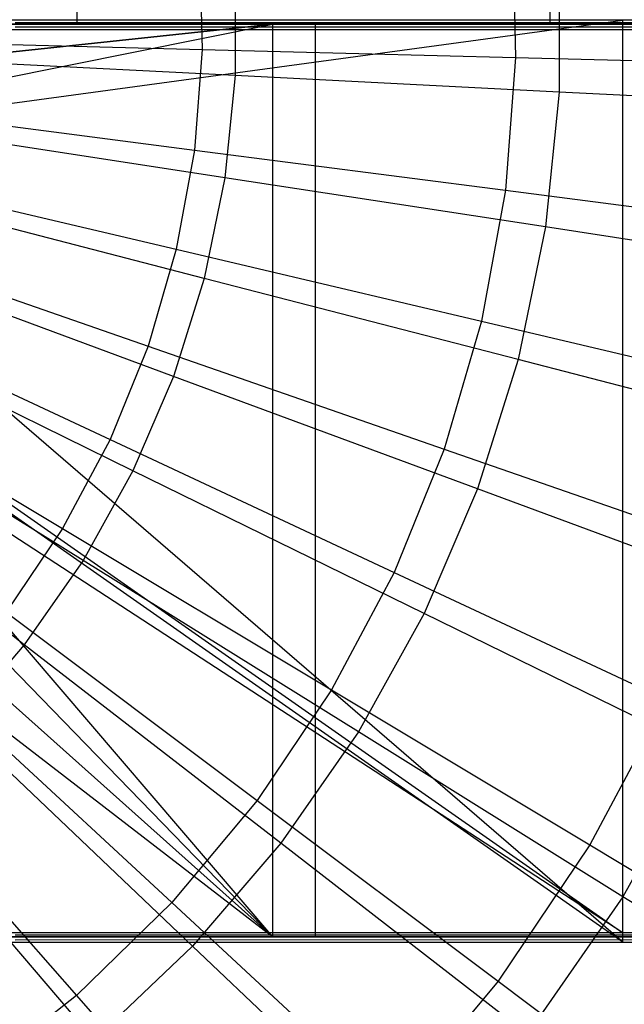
# Model space of a CAD drawing. Extents: x 0.1 to 16.1, y -7 to 7.
# Tile 67 of 108: x 8.8 to 9.3, y -0.9 to 0. Entities that reach past the tile are written whole.
import ezdxf

# ---------------------------------------------------------------- set-up
doc = ezdxf.new("R2010")
doc.units = 0
doc.header["$LTSCALE"] = 2.54
doc.layers.get('0').update_dxf_attribs({"color": 13, "linetype": 'CONTINUOUS'})

# ---------------------------------------------------------------- blocks, each defined once
blk = doc.blocks.new('DROPS_WOOD_C_PM_STL')
at = {"color": 0}
for p, q in [((8.82877, 0.8, 33.95794), (8.82877, 0, 33.95794)), ((8.82877, 0.8, 33.95794), (8.82877, 0, 33.95794)), ((8.82877, 0.8, 40.79588), (8.82877, 0, 40.79588)), ((8.82877, 0.8, 40.79588), (8.82877, 0, 40.79588)), ((9.24324, 0.8, 34.07587), (9.24324, 0, 34.07587)), ((9.24324, 0.8, 34.07587), (9.24324, 0, 34.07587)), ((9.24324, 0.8, 40.67795), (9.24324, 0, 40.67795)), ((9.24324, 0.8, 40.67795), (9.24324, 0, 40.67795)), ((9.21012, 0.08748, 2.47104), (9.21313, -0.02919, 2.47104)), ((9.21012, 0.08748, 2.47104), (9.21313, -0.02919, 2.47104)), ((8.93619, 0.06627, 2.38151), (8.93847, -0.02211, 2.38151)), ((8.93619, 0.06627, 2.38151), (8.93847, -0.02211, 2.38151)), ((9.25134, 0.0594, 2.37903), (9.25134, -0.0594, 2.37903)), ((9.25134, 0.0594, 2.37903), (9.25134, -0.0594, 2.37903)), ((8.96748, 0.04501, 2.286), (8.96748, -0.04501, 2.286)), ((8.96748, 0.04501, 2.286), (8.96748, -0.04501, 2.286)), ((8.35029, -0.12653, 29.37102), (9.30713, 0.00359, 29.4612)), ((8.35029, -0.12653, 29.37102), (9.30713, 0.00359, 29.4612)), ((8.35029, -0.13017, 16.34821), (9.00035, 0, 16.41312)), ((8.35029, -0.13017, 16.34821), (9.00035, 0, 16.41312)), ((9.00035, 0, 16.41312), (8.37243, -0.06695, 16.34924)), ((9.00035, 0, 16.41312), (8.37243, -0.06695, 16.34924)), ((8.3725, -0.06666, 28.33498), (9.00035, 0, 28.27111)), ((8.3725, -0.06666, 28.33498), (9.00035, 0, 28.27111)), ((9.30713, 0.00359, 29.4612), (8.38, 0.00363, 29.37215)), ((9.30713, 0.00359, 29.4612), (8.38, 0.00363, 29.37215)), ((8.38, 0, 16.34962), (9.00035, 0, 16.41312)), ((9.00035, 0, 28.27111), (8.38, 0, 28.33461)), ((8.38, 0, 16.34962), (9.00035, 0, 16.41312)), ((9.00035, 0, 28.27111), (8.38, 0, 28.33461)), ((8.82877, 0, 40.79588), (8.40294, 0, 40.86198)), ((8.40294, 0, 33.89184), (8.82877, 0, 33.95794)), ((8.40294, 0, 33.89184), (8.82877, 0, 33.95794)), ((8.82877, 0, 40.79588), (8.40294, 0, 40.86198)), ((8.61687, 0, 33.91833), (9.03782, 0, 34.01052)), ((9.03782, 0, 40.7433), (8.61687, 0, 40.83549)), ((8.61687, 0, 33.91833), (9.03782, 0, 34.01052)), ((9.03782, 0, 40.7433), (8.61687, 0, 40.83549)), ((8.77459, 0.00154, 33.42729), (9.44808, 0.00145, 33.60775)), ((8.77459, 0.00154, 33.42729), (9.44808, 0.00145, 33.60775)), ((9.24324, 0, 40.67795), (8.82877, 0, 40.79588)), ((8.82877, 0, 33.95794), (9.24324, 0, 34.07587)), ((8.82877, 0, 33.95794), (9.24324, 0, 34.07587)), ((9.24324, 0, 40.67795), (8.82877, 0, 40.79588)), ((9.00035, -0.8, 16.41312), (9.00035, 0, 16.41312)), ((9.00035, 0, 16.41312), (9.72198, 0, 16.57116)), ((9.00035, -0.8, 16.41312), (9.00035, 0, 16.41312)), ((9.00035, -0.8, 28.27111), (9.00035, 0, 28.27111)), ((9.72198, 0, 28.11307), (9.00035, 0, 28.27111)), ((9.00035, -0.8, 28.27111), (9.00035, 0, 28.27111)), ((9.00035, 0, 16.41312), (9.72198, 0, 16.57116)), ((9.72198, 0, 28.11307), (9.00035, 0, 28.27111)), ((9.03782, -0.8, 34.01052), (9.03782, 0, 34.01052)), ((9.03782, 0, 34.01052), (9.44425, 0, 34.15374)), ((9.03782, -0.8, 34.01052), (9.03782, 0, 34.01052)), ((9.03782, -0.8, 40.7433), (9.03782, 0, 40.7433)), ((9.44425, 0, 40.60008), (9.03782, 0, 40.7433)), ((9.03782, -0.8, 40.7433), (9.03782, 0, 40.7433)), ((9.03782, 0, 34.01052), (9.44425, 0, 34.15374)), ((9.44425, 0, 40.60008), (9.03782, 0, 40.7433)), ((9.64008, 0, 40.50998), (9.24324, 0, 40.67795)), ((9.24324, 0, 34.07587), (9.64008, 0, 34.24384)), ((9.24324, 0, 34.07587), (9.64008, 0, 34.24384)), ((9.64008, 0, 40.50998), (9.24324, 0, 40.67795)), ((10.2693, 0.00348, 29.67191), (9.30713, 0.00359, 29.4612)), ((9.30713, -0.79641, 29.46078), (9.30713, 0.00359, 29.4612)), ((10.2693, 0.00348, 29.67191), (9.30713, 0.00359, 29.4612)), ((9.30713, -0.79641, 29.46078), (9.30713, 0.00359, 29.4612)), ((8.38, -0.00461, 45.36089), (9.30713, -0.00456, 45.27184)), ((8.38, -0.00461, 45.36089), (9.30713, -0.00456, 45.27184)), ((9.30713, -0.80456, 45.27143), (8.38, -0.00461, 45.36089)), ((9.30713, -0.80456, 45.27143), (8.38, -0.00461, 45.36089)), ((9.44808, -0.00242, 41.12529), (8.77459, -0.00252, 41.30575)), ((9.44808, -0.00242, 41.12529), (8.77459, -0.00252, 41.30575)), ((9.30713, -0.00456, 45.27184), (10.2693, -0.00445, 45.06112)), ((9.30713, -0.00456, 45.27184), (10.2693, -0.00445, 45.06112)), ((9.30713, -0.80456, 45.27143), (9.30713, -0.00456, 45.27184)), ((9.30713, -0.80456, 45.27143), (9.30713, -0.00456, 45.27184)), ((8.65604, -0.01484, 2.32083), (8.93847, -0.02211, 2.38151)), ((8.65604, -0.01484, 2.32083), (8.93847, -0.02211, 2.38151)), ((8.93847, -0.02211, 2.38151), (8.93165, -0.11026, 2.38151)), ((8.93847, -0.02211, 2.38151), (8.93165, -0.11026, 2.38151)), ((8.93847, -0.02211, 2.38151), (9.21313, -0.02919, 2.47104)), ((8.93847, -0.02211, 2.38151), (9.21313, -0.02919, 2.47104)), ((8.96748, -0.04501, 2.286), (8.67555, -0.0302, 2.22278)), ((8.96748, -0.04501, 2.286), (8.67555, -0.0302, 2.22278)), ((9.21313, -0.02919, 2.47104), (9.20412, -0.14554, 2.47104)), ((9.21313, -0.02919, 2.47104), (9.20412, -0.14554, 2.47104)), ((9.21313, -0.02919, 2.47104), (9.47708, -0.03598, 2.58844)), ((9.21313, -0.02919, 2.47104), (9.47708, -0.03598, 2.58844)), ((8.96748, -0.04501, 2.286), (8.95838, -0.13456, 2.286)), ((8.96748, -0.04501, 2.286), (8.95838, -0.13456, 2.286)), ((9.25134, -0.0594, 2.37903), (8.96748, -0.04501, 2.286)), ((9.25134, -0.0594, 2.37903), (8.96748, -0.04501, 2.286)), ((9.25134, -0.0594, 2.37903), (9.23932, -0.1776, 2.37903)), ((9.25134, -0.0594, 2.37903), (9.23932, -0.1776, 2.37903)), ((9.52411, -0.07324, 2.50087), (9.25134, -0.0594, 2.37903)), ((9.52411, -0.07324, 2.50087), (9.25134, -0.0594, 2.37903)), ((9.00035, -0.8, 28.27111), (8.3725, -0.06666, 28.33498)), ((9.00035, -0.8, 28.27111), (8.3725, -0.06666, 28.33498)), ((8.65147, -0.07399, 2.32083), (8.93165, -0.11026, 2.38151)), ((8.65147, -0.07399, 2.32083), (8.93165, -0.11026, 2.38151)), ((8.95838, -0.13456, 2.286), (8.66944, -0.0903, 2.22278)), ((8.95838, -0.13456, 2.286), (8.66944, -0.0903, 2.22278)), ((8.93165, -0.11026, 2.38151), (8.9158, -0.19725, 2.38151)), ((8.93165, -0.11026, 2.38151), (8.9158, -0.19725, 2.38151)), ((8.93165, -0.11026, 2.38151), (9.20412, -0.14554, 2.47104)), ((8.93165, -0.11026, 2.38151), (9.20412, -0.14554, 2.47104)), ((8.35029, -0.12653, 29.37102), (9.30713, -0.79641, 29.46078)), ((8.35029, -0.12653, 29.37102), (9.30713, -0.79641, 29.46078)), ((8.35029, -0.13017, 16.34821), (9.00035, -0.8, 16.41312)), ((8.35029, -0.13017, 28.33602), (9.00035, -0.8, 28.27111)), ((8.35029, -0.13017, 28.33602), (9.00035, -0.8, 28.27111)), ((8.35029, -0.13017, 16.34821), (9.00035, -0.8, 16.41312)), ((9.30713, -0.80456, 45.27143), (8.35029, -0.13477, 45.36188)), ((9.30713, -0.80456, 45.27143), (8.35029, -0.13477, 45.36188)), ((8.64083, -0.13235, 2.32083), (8.9158, -0.19725, 2.38151)), ((8.64083, -0.13235, 2.32083), (8.9158, -0.19725, 2.38151)), ((8.95838, -0.13456, 2.286), (8.94026, -0.22274, 2.286)), ((8.95838, -0.13456, 2.286), (8.94026, -0.22274, 2.286)), ((9.23932, -0.1776, 2.37903), (8.95838, -0.13456, 2.286)), ((9.23932, -0.1776, 2.37903), (8.95838, -0.13456, 2.286)), ((9.20412, -0.14554, 2.47104), (9.1832, -0.26035, 2.47104)), ((9.20412, -0.14554, 2.47104), (9.1832, -0.26035, 2.47104)), ((9.20412, -0.14554, 2.47104), (9.46598, -0.17944, 2.58844)), ((9.20412, -0.14554, 2.47104), (9.46598, -0.17944, 2.58844)), ((8.94026, -0.22274, 2.286), (8.65728, -0.14947, 2.22278)), ((8.94026, -0.22274, 2.286), (8.65728, -0.14947, 2.22278)), ((9.30713, -0.79641, 29.46078), (8.33119, -0.16039, 29.37038)), ((9.30713, -0.79641, 29.46078), (8.33119, -0.16039, 29.37038)), ((9.23932, -0.1776, 2.37903), (9.21541, -0.29398, 2.37903)), ((9.23932, -0.1776, 2.37903), (9.21541, -0.29398, 2.37903)), ((9.50929, -0.21896, 2.50087), (9.23932, -0.1776, 2.37903)), ((9.50929, -0.21896, 2.50087), (9.23932, -0.1776, 2.37903)), ((8.31455, -0.18705, 28.33753), (9.00035, -0.8, 28.27111)), ((8.31455, -0.18705, 28.33753), (9.00035, -0.8, 28.27111)), ((8.31462, -0.18696, 16.3467), (9.00035, -0.8, 16.41312)), ((8.31462, -0.18696, 16.3467), (9.00035, -0.8, 16.41312)), ((8.62425, -0.18932, 2.32083), (8.89109, -0.28214, 2.38151)), ((8.62425, -0.18932, 2.32083), (8.89109, -0.28214, 2.38151)), ((8.9158, -0.19725, 2.38151), (8.89109, -0.28214, 2.38151)), ((8.9158, -0.19725, 2.38151), (8.89109, -0.28214, 2.38151)), ((8.9158, -0.19725, 2.38151), (9.1832, -0.26035, 2.47104)), ((8.9158, -0.19725, 2.38151), (9.1832, -0.26035, 2.47104)), ((8.91331, -0.30862, 2.286), (8.6392, -0.20711, 2.22278)), ((8.91331, -0.30862, 2.286), (8.6392, -0.20711, 2.22278)), ((8.94026, -0.22274, 2.286), (8.91331, -0.30862, 2.286)), ((8.94026, -0.22274, 2.286), (8.91331, -0.30862, 2.286)), ((9.21541, -0.29398, 2.37903), (8.94026, -0.22274, 2.286)), ((9.21541, -0.29398, 2.37903), (8.94026, -0.22274, 2.286)), ((8.26705, -0.23455, 16.34503), (9.00035, -0.8, 16.41312)), ((8.26705, -0.23455, 16.34503), (9.00035, -0.8, 16.41312)), ((8.6019, -0.24427, 2.32083), (8.85778, -0.36404, 2.38151)), ((8.6019, -0.24427, 2.32083), (8.85778, -0.36404, 2.38151)), ((8.87781, -0.39134, 2.286), (8.61538, -0.26262, 2.22278)), ((8.87781, -0.39134, 2.286), (8.61538, -0.26262, 2.22278)), ((9.1832, -0.26035, 2.47104), (9.15058, -0.3724, 2.47104)), ((9.1832, -0.26035, 2.47104), (9.15058, -0.3724, 2.47104)), ((9.1832, -0.26035, 2.47104), (9.44018, -0.321, 2.58844)), ((9.1832, -0.26035, 2.47104), (9.44018, -0.321, 2.58844)), ((8.89109, -0.28214, 2.38151), (8.85778, -0.36404, 2.38151)), ((8.89109, -0.28214, 2.38151), (8.85778, -0.36404, 2.38151)), ((8.89109, -0.28214, 2.38151), (9.15058, -0.3724, 2.47104)), ((8.89109, -0.28214, 2.38151), (9.15058, -0.3724, 2.47104)), ((8.57402, -0.29664, 2.32083), (8.81622, -0.44208, 2.38151)), ((8.57402, -0.29664, 2.32083), (8.81622, -0.44208, 2.38151)), ((9.21541, -0.29398, 2.37903), (9.17984, -0.40734, 2.37903)), ((9.21541, -0.29398, 2.37903), (9.17984, -0.40734, 2.37903)), ((9.4798, -0.36243, 2.50087), (9.21541, -0.29398, 2.37903)), ((9.4798, -0.36243, 2.50087), (9.21541, -0.29398, 2.37903)), ((8.91331, -0.30862, 2.286), (8.87781, -0.39134, 2.286)), ((8.91331, -0.30862, 2.286), (8.87781, -0.39134, 2.286)), ((9.17984, -0.40734, 2.37903), (8.91331, -0.30862, 2.286)), ((9.17984, -0.40734, 2.37903), (8.91331, -0.30862, 2.286)), ((8.83413, -0.47005, 2.286), (8.58606, -0.31543, 2.22278)), ((8.83413, -0.47005, 2.286), (8.58606, -0.31543, 2.22278)), ((8.7827, -0.54393, 2.286), (8.55156, -0.36501, 2.22278)), ((8.7827, -0.54393, 2.286), (8.55156, -0.36501, 2.22278)), ((8.85778, -0.36404, 2.38151), (8.81622, -0.44208, 2.38151)), ((8.85778, -0.36404, 2.38151), (8.81622, -0.44208, 2.38151)), ((8.85778, -0.36404, 2.38151), (9.10662, -0.48051, 2.47104)), ((8.85778, -0.36404, 2.38151), (9.10662, -0.48051, 2.47104)), ((9.15058, -0.3724, 2.47104), (9.10662, -0.48051, 2.47104)), ((9.15058, -0.3724, 2.47104), (9.10662, -0.48051, 2.47104)), ((9.15058, -0.3724, 2.47104), (9.39996, -0.45915, 2.58844)), ((9.15058, -0.3724, 2.47104), (9.39996, -0.45915, 2.58844)), ((8.87781, -0.39134, 2.286), (8.83413, -0.47005, 2.286)), ((8.87781, -0.39134, 2.286), (8.83413, -0.47005, 2.286)), ((9.13299, -0.51652, 2.37903), (8.87781, -0.39134, 2.286)), ((9.13299, -0.51652, 2.37903), (8.87781, -0.39134, 2.286)), ((9.17984, -0.40734, 2.37903), (9.13299, -0.51652, 2.37903)), ((9.17984, -0.40734, 2.37903), (9.13299, -0.51652, 2.37903)), ((9.43596, -0.50219, 2.50087), (9.17984, -0.40734, 2.37903)), ((9.43596, -0.50219, 2.50087), (9.17984, -0.40734, 2.37903)), ((8.81622, -0.44208, 2.38151), (8.76687, -0.51544, 2.38151)), ((8.81622, -0.44208, 2.38151), (8.76687, -0.51544, 2.38151)), ((8.81622, -0.44208, 2.38151), (9.05177, -0.58352, 2.47104)), ((8.81622, -0.44208, 2.38151), (9.05177, -0.58352, 2.47104)), ((8.83413, -0.47005, 2.286), (8.7827, -0.54393, 2.286)), ((8.83413, -0.47005, 2.286), (8.7827, -0.54393, 2.286)), ((9.07533, -0.62039, 2.37903), (8.83413, -0.47005, 2.286)), ((9.07533, -0.62039, 2.37903), (8.83413, -0.47005, 2.286)), ((9.10662, -0.48051, 2.47104), (9.05177, -0.58352, 2.47104)), ((9.10662, -0.48051, 2.47104), (9.05177, -0.58352, 2.47104)), ((9.10662, -0.48051, 2.47104), (9.34576, -0.59244, 2.58844)), ((9.10662, -0.48051, 2.47104), (9.34576, -0.59244, 2.58844)), ((8.76687, -0.51544, 2.38151), (8.98662, -0.68035, 2.47104)), ((8.76687, -0.51544, 2.38151), (8.98662, -0.68035, 2.47104)), ((9.13299, -0.51652, 2.37903), (9.07533, -0.62039, 2.37903)), ((9.13299, -0.51652, 2.37903), (9.07533, -0.62039, 2.37903)), ((9.37819, -0.63679, 2.50087), (9.13299, -0.51652, 2.37903)), ((9.37819, -0.63679, 2.50087), (9.13299, -0.51652, 2.37903)), ((8.7827, -0.54393, 2.286), (8.72407, -0.61223, 2.286)), ((8.7827, -0.54393, 2.286), (8.72407, -0.61223, 2.286)), ((9.00746, -0.71791, 2.37903), (8.7827, -0.54393, 2.286)), ((9.00746, -0.71791, 2.37903), (8.7827, -0.54393, 2.286)), ((8.71023, -0.58333, 2.38151), (8.91186, -0.76996, 2.47104)), ((8.71023, -0.58333, 2.38151), (8.91186, -0.76996, 2.47104)), ((9.05177, -0.58352, 2.47104), (8.98662, -0.68035, 2.47104)), ((9.05177, -0.58352, 2.47104), (8.98662, -0.68035, 2.47104)), ((9.05177, -0.58352, 2.47104), (9.27813, -0.71945, 2.58844)), ((9.05177, -0.58352, 2.47104), (9.27813, -0.71945, 2.58844)), ((9.34576, -0.59244, 2.58844), (9.27813, -0.71945, 2.58844)), ((9.34576, -0.59244, 2.58844), (9.27813, -0.71945, 2.58844)), ((8.93007, -0.80805, 2.37903), (8.72407, -0.61223, 2.286)), ((8.93007, -0.80805, 2.37903), (8.72407, -0.61223, 2.286)), ((9.07533, -0.62039, 2.37903), (9.00746, -0.71791, 2.37903)), ((9.07533, -0.62039, 2.37903), (9.00746, -0.71791, 2.37903)), ((9.30711, -0.76486, 2.50087), (9.07533, -0.62039, 2.37903)), ((9.30711, -0.76486, 2.50087), (9.07533, -0.62039, 2.37903)), ((9.37819, -0.63679, 2.50087), (9.30711, -0.76486, 2.50087)), ((9.37819, -0.63679, 2.50087), (9.30711, -0.76486, 2.50087)), ((8.64691, -0.64504, 2.38151), (8.82828, -0.85141, 2.47104)), ((8.64691, -0.64504, 2.38151), (8.82828, -0.85141, 2.47104)), ((8.84396, -0.88991, 2.37903), (8.65882, -0.67425, 2.286)), ((8.84396, -0.88991, 2.37903), (8.65882, -0.67425, 2.286)), ((8.98662, -0.68035, 2.47104), (8.91186, -0.76996, 2.47104)), ((8.98662, -0.68035, 2.47104), (8.91186, -0.76996, 2.47104)), ((8.98662, -0.68035, 2.47104), (9.19781, -0.83883, 2.58844)), ((8.98662, -0.68035, 2.47104), (9.19781, -0.83883, 2.58844)), ((9.00746, -0.71791, 2.37903), (8.93007, -0.80805, 2.37903)), ((9.00746, -0.71791, 2.37903), (8.93007, -0.80805, 2.37903)), ((9.22343, -0.88508, 2.50087), (9.00746, -0.71791, 2.37903)), ((9.22343, -0.88508, 2.50087), (9.00746, -0.71791, 2.37903)), ((9.27813, -0.71945, 2.58844), (9.19781, -0.83883, 2.58844)), ((9.27813, -0.71945, 2.58844), (9.19781, -0.83883, 2.58844)), ((9.27813, -0.71945, 2.58844), (9.4929, -0.84841, 2.73246)), ((9.27813, -0.71945, 2.58844), (9.4929, -0.84841, 2.73246)), ((9.30711, -0.76486, 2.50087), (9.22343, -0.88508, 2.50087)), ((9.30711, -0.76486, 2.50087), (9.22343, -0.88508, 2.50087)), ((9.52699, -0.90191, 2.65023), (9.30711, -0.76486, 2.50087)), ((9.52699, -0.90191, 2.65023), (9.30711, -0.76486, 2.50087)), ((8.91186, -0.76996, 2.47104), (8.82828, -0.85141, 2.47104)), ((8.91186, -0.76996, 2.47104), (8.82828, -0.85141, 2.47104)), ((8.91186, -0.76996, 2.47104), (9.10564, -0.94931, 2.58844)), ((8.91186, -0.76996, 2.47104), (9.10564, -0.94931, 2.58844)), ((9.00035, -0.8, 16.41312), (8.26477, -0.8, 16.34496)), ((8.26477, -0.8, 28.33927), (9.00035, -0.8, 28.27111)), ((8.26477, -0.8, 28.33927), (9.00035, -0.8, 28.27111)), ((9.00035, -0.8, 16.41312), (8.26477, -0.8, 16.34496)), ((9.30713, -0.79641, 29.46078), (8.32636, -0.79636, 29.3699)), ((9.30713, -0.79641, 29.46078), (8.32636, -0.79636, 29.3699)), ((9.03782, -0.8, 34.01052), (8.61687, -0.8, 33.91833)), ((8.61687, -0.8, 40.83549), (9.03782, -0.8, 40.7433)), ((8.61687, -0.8, 40.83549), (9.03782, -0.8, 40.7433)), ((9.03782, -0.8, 34.01052), (8.61687, -0.8, 33.91833)), ((9.44808, -0.79855, 33.60734), (8.77459, -0.79846, 33.42688)), ((9.44808, -0.79855, 33.60734), (8.77459, -0.79846, 33.42688)), ((8.77459, -0.80252, 41.30534), (9.44808, -0.80242, 41.12488)), ((8.77459, -0.80252, 41.30534), (9.44808, -0.80242, 41.12488)), ((9.72198, -0.8, 16.57116), (9.00035, -0.8, 16.41312)), ((9.00035, -0.8, 28.27111), (9.72198, -0.8, 28.11307)), ((9.00035, -0.8, 28.27111), (9.72198, -0.8, 28.11307)), ((9.72198, -0.8, 16.57116), (9.00035, -0.8, 16.41312)), ((9.44425, -0.8, 34.15374), (9.03782, -0.8, 34.01052)), ((9.03782, -0.8, 40.7433), (9.44425, -0.8, 40.60008)), ((9.03782, -0.8, 40.7433), (9.44425, -0.8, 40.60008)), ((9.44425, -0.8, 34.15374), (9.03782, -0.8, 34.01052)), ((10.2693, -0.79652, 29.6715), (9.30713, -0.79641, 29.46078)), ((10.2693, -0.79652, 29.6715), (9.30713, -0.79641, 29.46078)), ((8.32636, -0.80461, 45.36231), (9.30713, -0.80456, 45.27143)), ((8.32636, -0.80461, 45.36231), (9.30713, -0.80456, 45.27143)), ((8.93007, -0.80805, 2.37903), (8.84396, -0.88991, 2.37903)), ((8.93007, -0.80805, 2.37903), (8.84396, -0.88991, 2.37903)), ((9.12802, -0.99622, 2.50087), (8.93007, -0.80805, 2.37903)), ((9.12802, -0.99622, 2.50087), (8.93007, -0.80805, 2.37903)), ((9.30713, -0.80456, 45.27143), (10.2693, -0.80445, 45.06071)), ((9.30713, -0.80456, 45.27143), (10.2693, -0.80445, 45.06071)), ((9.19781, -0.83883, 2.58844), (9.10564, -0.94931, 2.58844)), ((9.19781, -0.83883, 2.58844), (9.10564, -0.94931, 2.58844)), ((9.19781, -0.83883, 2.58844), (9.39818, -0.98919, 2.73246)), ((9.19781, -0.83883, 2.58844), (9.39818, -0.98919, 2.73246)), ((8.82828, -0.85141, 2.47104), (8.73678, -0.92384, 2.47104)), ((8.82828, -0.85141, 2.47104), (8.73678, -0.92384, 2.47104)), ((8.82828, -0.85141, 2.47104), (9.00259, -1.04974, 2.58844)), ((8.82828, -0.85141, 2.47104), (9.00259, -1.04974, 2.58844))]:
    blk.add_line(p, q, dxfattribs=at)

msp = doc.modelspace()

# ---------------------------------------------------------------- block references
at = {"color": 0}
msp.add_blockref('DROPS_WOOD_C_PM_STL', (0, 0), dxfattribs=at)

doc.saveas('drawing.dxf')
